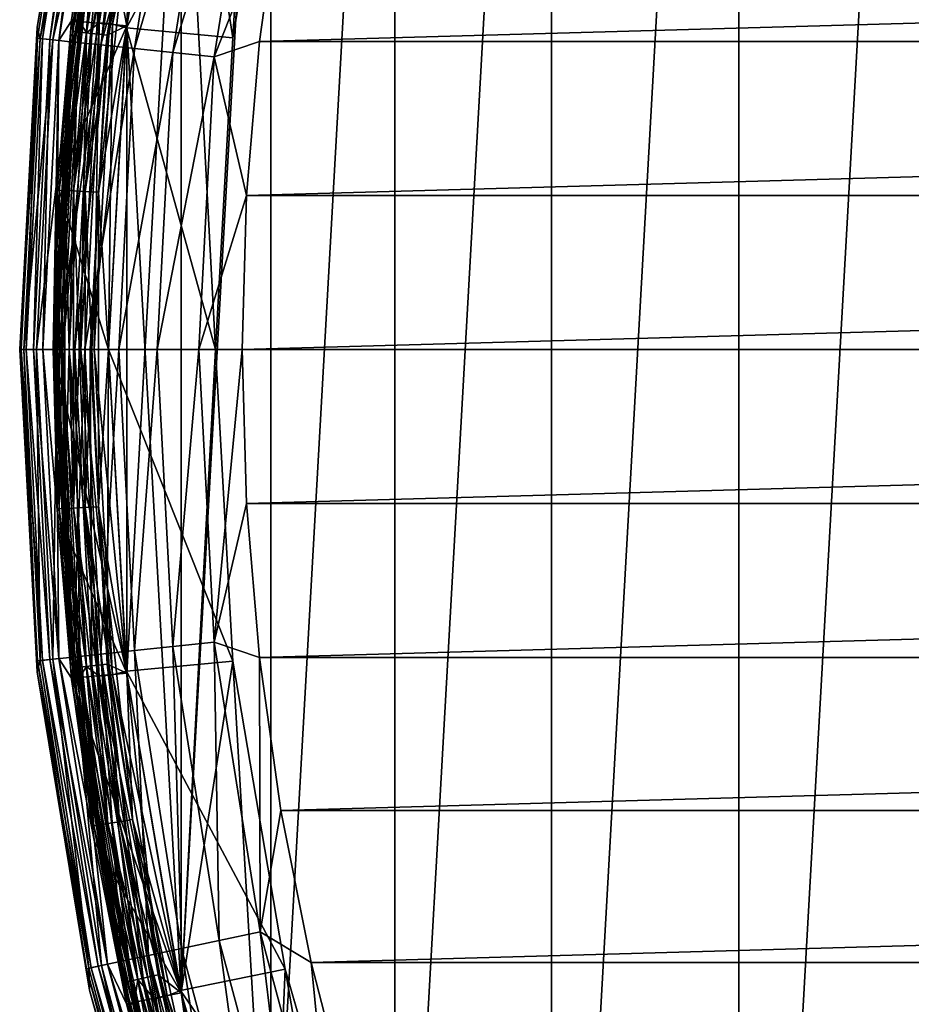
# Model space of a CAD drawing. Header units: metres. Extents: x -27 to 247, y -27 to 27.
# Tile 4 of 50: x -27 to -19, y -6 to 3. Entities that reach past the tile are written whole.
import ezdxf

# ---------------------------------------------------------------- set-up
doc = ezdxf.new("R2010")
doc.units = ezdxf.units.M
doc.layers.add('solid_10271303', color=7, linetype='CONTINUOUS')

msp = doc.modelspace()

# ---------------------------------------------------------------- linework, layer by layer
at = {"layer": 'solid_10271303'}
for points in [[(-20.331736, -16.205559, -50), (-20.331774, 16.205511, -50), (-18.389893, 18.37966, -50)], [(-18.389851, -18.3797, -50), (-20.331736, -16.205559, -50), (-18.389893, 18.37966, -50)], [(-22.017714, -13.828222, -50), (-22.017748, 13.828169, -50), (-20.331774, 16.205511, -50)], [(-20.331736, -16.205559, -50), (-22.017714, -13.828222, -50), (-20.331774, 16.205511, -50)], [(-23.427011, -11.277188, -50), (-23.42704, 11.277129, -50), (-22.017748, 13.828169, -50)], [(-22.017714, -13.828222, -50), (-23.427011, -11.277188, -50), (-22.017748, 13.828169, -50)], [(-24.542046, -8.584163, -50), (-24.542068, 8.584098, -50), (-23.42704, 11.277129, -50)], [(-23.427011, -11.277188, -50), (-24.542046, -8.584163, -50), (-23.42704, 11.277129, -50)], [(-24.882746, 2.803873), (-24.54212, 8.583953), (-25.348627, 5.783298)], [(-25.348593, -5.783451, -50), (-25.348608, 5.783384, -50), (-24.542068, 8.584098, -50)], [(-24.542046, -8.584163, -50), (-25.348593, -5.783451, -50), (-24.542068, 8.584098, -50)], [(-24.882746, 2.803873), (-24.412409, 5.571944), (-24.54212, 8.583953)], [(-25.83559, 5.896804, 0.85), (-26.333374, 2.967058, 0.85), (-25.835592, 5.896795, 145.550003)], [(-26.316578, 2.965166, 0.721096), (-26.333374, 2.967058, 0.85), (-25.83559, 5.896804, 0.85)], [(-26.333374, 2.967058, 0.85), (-26.333374, 2.967054, 145.550003), (-25.835592, 5.896795, 145.550003)], [(-25.858553, 5.691898, 145.738052), (-25.835592, 5.896795, 145.550003), (-26.333374, 2.967054, 145.550003)], [(-26.316578, 2.965166, 0.721096), (-25.83559, 5.896804, 0.85), (-25.819111, 5.893044, 0.721096)], [(-26.316578, 2.965166, 0.721096), (-25.819111, 5.893044, 0.721096), (-26.267002, 2.95958, 0.60034)], [(-25.819111, 5.893044, 0.721096), (-25.770473, 5.881942, 0.60034), (-26.267002, 2.95958, 0.60034)], [(-26.267002, 2.95958, 0.60034), (-25.770473, 5.881942, 0.60034), (-25.737602, 5.665275, 0.496632)], [(-26.642897, 2.897589, 149.240707), (-26.642897, 2.89759, 177.440704), (-26.173431, 5.761208, 177.440704)], [(-26.176765, 5.564044, 177.830887), (-26.173431, 5.761208, 177.440704), (-26.642897, 2.89759, 177.440704)], [(-26.173431, 5.761208, 149.240707), (-26.642897, 2.897589, 149.240707), (-26.173431, 5.761208, 177.440704)], [(-26.200079, 5.568999, 149.14827), (-26.642897, 2.897589, 149.240707), (-26.173431, 5.761208, 149.240707)], [(-26.127645, 4.426527, 148.940704), (-25.348152, 5.785409, 148.940704), (-25.836496, 2.911129, 148.940704)], [(-26.085058, 2.93908, 0.417053), (-25.591969, 5.8412, 0.417053), (-25.965113, 2.925566, 0.367037)], [(-25.737602, 5.665275, 0.496632), (-25.591969, 5.8412, 0.417053), (-26.085058, 2.93908, 0.417053)], [(-25.591969, 5.8412, 0.417053), (-25.474291, 5.814341, 0.367037), (-25.965113, 2.925566, 0.367037)], [(-25.965113, 2.925566, 0.367037), (-25.474291, 5.814341, 0.367037), (-25.352642, 5.765733, 0.35)], [(-25.965113, 2.925566, 0.367037), (-25.352642, 5.765733, 0.35), (-25.838568, 2.892355, 0.35)], [(-24.412422, 5.571934, 0.35), (-25.838568, 2.892355, 0.35), (-25.352642, 5.765733, 0.35)], [(-25.348627, 5.783298), (-25.836626, 2.910049), (-25.348631, -5.783283)], [(-25.784695, 4.227186, -0.016902), (-25.836626, 2.910049), (-25.348627, 5.783298)], [(-25.836617, -2.910139, -50), (-25.836622, 2.910073, -50), (-25.348608, 5.783384, -50)], [(-25.785194, 4.227268, -49.982964), (-25.348608, 5.783384, -50), (-25.836622, 2.910073, -50)], [(-25.348593, -5.783451, -50), (-25.836617, -2.910139, -50), (-25.348608, 5.783384, -50)], [(-25.348152, 5.785409, 148.940704), (-25.348162, 5.785382, 146.291626), (-25.83651, 2.911142, 146.291626)], [(-25.836496, 2.911129, 148.940704), (-25.348152, 5.785409, 148.940704), (-25.83651, 2.911142, 146.291626)], [(-25.83651, 2.911142, 146.291626), (-25.348162, 5.785382, 146.291626), (-25.553722, 5.6248, 146.200653)], [(-25.040234, 0), (-25.348627, 5.783298), (-25.348631, -5.783283)], [(-25.040234, 0), (-24.882746, 2.803873), (-25.348627, 5.783298)], [(-25.858553, 5.691898, 145.738052), (-26.333374, 2.967054, 145.550003), (-26.322372, 2.862731, 145.738052)], [(-25.858553, 5.691898, 145.738052), (-26.322372, 2.862731, 145.738052), (-25.794022, 5.677693, 145.915726)], [(-26.322372, 2.862731, 145.738052), (-26.256683, 2.855586, 145.915726), (-25.794022, 5.677693, 145.915726)], [(-25.794022, 5.677693, 145.915726), (-26.256683, 2.855586, 145.915726), (-25.690474, 5.654901, 146.072876)], [(-26.267002, 2.95958, 0.60034), (-25.737602, 5.665275, 0.496632), (-26.199251, 2.84934, 0.496632)], [(-26.256683, 2.855586, 145.915726), (-26.151278, 2.844123, 146.072876), (-25.690474, 5.654901, 146.072876)], [(-26.199251, 2.84934, 0.496632), (-25.737602, 5.665275, 0.496632), (-26.085058, 2.93908, 0.417053)], [(-25.690474, 5.654901, 146.072876), (-26.151278, 2.844123, 146.072876), (-25.553722, 5.6248, 146.200653)], [(-26.151278, 2.844123, 146.072876), (-26.012074, 2.828983, 146.200653), (-25.553722, 5.6248, 146.200653)], [(-25.83651, 2.911142, 146.291626), (-25.553722, 5.6248, 146.200653), (-26.012074, 2.828983, 146.200653)], [(-26.638672, 2.799837, 149.14827), (-26.642897, 2.897589, 149.240707), (-26.200079, 5.568999, 149.14827)], [(-26.176765, 5.564044, 177.830887), (-26.642897, 2.89759, 177.440704), (-26.614967, 2.797346, 177.830887)], [(-26.638672, 2.799837, 149.14827), (-26.200079, 5.568999, 149.14827), (-26.596315, 2.795385, 149.064529)], [(-26.176765, 5.564044, 177.830887), (-26.614967, 2.797346, 177.830887), (-26.065294, 5.540349, 178.206436)], [(-26.614967, 2.797346, 177.830887), (-26.501631, 2.785434, 178.206436), (-26.065294, 5.540349, 178.206436)], [(-26.200079, 5.568999, 149.14827), (-26.158421, 5.560144, 149.064529), (-26.596315, 2.795385, 149.064529)], [(-26.596315, 2.795385, 149.064529), (-26.158421, 5.560144, 149.064529), (-26.530275, 2.788444, 148.998062)], [(-26.158421, 5.560144, 149.064529), (-26.093468, 5.546338, 148.998062), (-26.530275, 2.788444, 148.998062)], [(-26.530275, 2.788444, 148.998062), (-26.093468, 5.546338, 148.998062), (-26.447027, 2.779695, 148.955399)], [(-26.065294, 5.540349, 178.206436), (-26.501631, 2.785434, 178.206436), (-25.884233, 5.501863, 178.552505)], [(-26.501631, 2.785434, 178.206436), (-26.317539, 2.766085, 178.552505), (-25.884233, 5.501863, 178.552505)], [(-26.093468, 5.546338, 148.998062), (-26.011591, 5.528934, 148.955399), (-26.447027, 2.779695, 148.955399)], [(-26.447027, 2.779695, 148.955399), (-26.011591, 5.528934, 148.955399), (-26.334665, 2.955322, 148.940704)], [(-26.011591, 5.528934, 148.955399), (-26.127645, 4.426527, 148.940704), (-26.334665, 2.955322, 148.940704)], [(-25.884233, 5.501863, 178.552505), (-26.317539, 2.766085, 178.552505), (-25.640554, 5.450068, 178.855759)], [(-24.412422, 5.571934, 0.35), (-24.882767, 2.803718, 0.35), (-25.838568, 2.892355, 0.35)], [(-24.882746, 2.803873), (-24.882767, 2.803718, 0.35), (-24.412422, 5.571934, 0.35)], [(-24.882746, 2.803873), (-24.412422, 5.571934, 0.35), (-24.412409, 5.571944)], [(-26.317539, 2.766085, 178.552505), (-26.06978, 2.740044, 178.855759), (-25.640554, 5.450068, 178.855759)], [(-25.640554, 5.450068, 178.855759), (-26.06978, 2.740044, 178.855759), (-25.343641, 5.386957, 179.104523)], [(-26.06978, 2.740044, 178.855759), (-25.767897, 2.708315, 179.104523), (-25.343641, 5.386957, 179.104523)], [(-25.343641, 5.386957, 179.104523), (-25.767897, 2.708315, 179.104523), (-25.004927, 5.314961, 179.289215)], [(-25.767897, 2.708315, 179.104523), (-25.423513, 2.672119, 179.289215), (-25.004927, 5.314961, 179.289215)], [(-25.004927, 5.314961, 179.289215), (-25.423513, 2.672119, 179.289215), (-24.637455, 5.236853, 179.40274)], [(-25.423513, 2.672119, 179.289215), (-25.049889, 2.632849, 179.40274), (-24.637455, 5.236853, 179.40274)], [(-24.637455, 5.236853, 179.40274), (-25.049889, 2.632849, 179.40274), (-24.450777, 4.147059, 179.440704)], [(-26.334665, 2.955322, 148.940704), (-26.127645, 4.426527, 148.940704), (-25.836496, 2.911129, 148.940704)], [(-26.444258, 1.433766, -49.628902), (-26.333374, 2.967059, -49.5), (-26.134224, 4.284489, -49.628902)], [(-26.444258, 1.433766, -49.628902), (-26.134224, 4.284489, -49.628902), (-26.394442, 1.431065, -49.74966)], [(-26.444124, 1.433759, -0.37059), (-26.13409, 4.284467, -0.37059), (-26.333374, 2.96706, -0.5)], [(-26.084734, 4.276375, -0.249887), (-26.13409, 4.284467, -0.37059), (-26.444124, 1.433759, -0.37059)], [(-26.39418, 1.431051, -0.249887), (-26.084734, 4.276375, -0.249887), (-26.444124, 1.433759, -0.37059)], [(-26.134224, 4.284489, -49.628902), (-26.084991, 4.276417, -49.74966), (-26.394442, 1.431065, -49.74966)], [(-26.394442, 1.431065, -49.74966), (-26.084991, 4.276417, -49.74966), (-26.315088, 1.426763, -49.853367)], [(-26.006203, 4.263501, -0.146262), (-26.084734, 4.276375, -0.249887), (-26.39418, 1.431051, -0.249887)], [(-26.314718, 1.426743, -0.146262), (-26.006203, 4.263501, -0.146262), (-26.39418, 1.431051, -0.249887)], [(-26.084991, 4.276417, -49.74966), (-26.006569, 4.26356, -49.853367), (-26.315088, 1.426763, -49.853367)], [(-26.315088, 1.426763, -49.853367), (-26.006569, 4.26356, -49.853367), (-26.211615, 1.421152, -49.932949)], [(-25.90386, 4.246722, -0.066791), (-26.006203, 4.263501, -0.146262), (-26.314718, 1.426743, -0.146262)], [(-26.006569, 4.26356, -49.853367), (-25.904308, 4.246796, -49.932949), (-26.211615, 1.421152, -49.932949)], [(-26.211163, 1.421128, -0.066791), (-25.90386, 4.246722, -0.066791), (-26.314718, 1.426743, -0.146262)], [(-26.211615, 1.421152, -49.932949), (-25.904308, 4.246796, -49.932949), (-26.091089, 1.414618, -49.982964)], [(-25.784695, 4.227186, -0.016902), (-25.90386, 4.246722, -0.066791), (-26.211163, 1.421128, -0.066791)], [(-26.090584, 1.41459, -0.016902), (-25.784695, 4.227186, -0.016902), (-26.211163, 1.421128, -0.066791)], [(-25.904308, 4.246796, -49.932949), (-25.785194, 4.227268, -49.982964), (-26.091089, 1.414618, -49.982964)], [(-26.091089, 1.414618, -49.982964), (-25.785194, 4.227268, -49.982964), (-25.836622, 2.910073, -50)], [(-26.090584, 1.41459, -0.016902), (-25.836626, 2.910049), (-25.784695, 4.227186, -0.016902)], [(-25.049889, 2.632849, 179.40274), (-24.644827, 2.769622, 179.440704), (-24.450777, 4.147059, 179.440704)], [(24.450777, 4.147059, 179.440704), (-24.450777, 4.147059, 179.440704), (-24.644827, 2.769622, 179.440704)], [(24.644827, 2.769622, 179.440704), (24.450777, 4.147059, 179.440704), (-24.644827, 2.769622, 179.440704)], [(-26.333374, 2.96706, -0.5), (-26.333374, 2.967059, -49.5), (-26.5, 0, -49.5)], [(-26.5, 0, -0.5), (-26.333374, 2.96706, -0.5), (-26.5, 0, -49.5)], [(-26.444124, 1.433759, -0.37059), (-26.333374, 2.96706, -0.5), (-26.5, 0, -0.5)], [(-26.444258, 1.433766, -49.628902), (-26.5, 0, -49.5), (-26.333374, 2.967059, -49.5)], [(-26.333374, 2.967058, 0.85), (-26.5, 0, 0.85), (-26.333374, 2.967054, 145.550003)], [(-26.483099, 0, 0.721096), (-26.5, 0, 0.85), (-26.333374, 2.967058, 0.85)], [(-26.333374, 2.967054, 145.550003), (-26.5, 0, 0.85), (-26.5, 0, 145.550003)], [(-26.322372, 2.862731, 145.738052), (-26.333374, 2.967054, 145.550003), (-26.5, 0, 145.550003)], [(-26.483099, 0, 0.721096), (-26.333374, 2.967058, 0.85), (-26.316578, 2.965166, 0.721096)], [(-26.483099, 0, 0.721096), (-26.316578, 2.965166, 0.721096), (-26.433208, 0, 0.60034)], [(-26.458794, 1.478071, 148.940704), (-26.334665, 2.955322, 148.940704), (-25.836496, 2.911129, 148.940704)], [(-26.447027, 2.779695, 148.955399), (-26.334665, 2.955322, 148.940704), (-26.458794, 1.478071, 148.940704)], [(-26.316578, 2.965166, 0.721096), (-26.267002, 2.95958, 0.60034), (-26.433208, 0, 0.60034)], [(-26.433208, 0, 0.60034), (-26.267002, 2.95958, 0.60034), (-26.353739, 0, 0.496632)], [(-26.267002, 2.95958, 0.60034), (-26.199251, 2.84934, 0.496632), (-26.353739, 0, 0.496632)], [(-26.250113, 0, 0.417053), (-26.085058, 2.93908, 0.417053), (-26.12941, 0, 0.367037)], [(-26.199251, 2.84934, 0.496632), (-26.085058, 2.93908, 0.417053), (-26.250113, 0, 0.417053)], [(-26.085058, 2.93908, 0.417053), (-25.965113, 2.925566, 0.367037), (-26.12941, 0, 0.367037)], [(-26.12941, 0, 0.367037), (-25.965113, 2.925566, 0.367037), (-26, 0, 0.35)], [(-25.965113, 2.925566, 0.367037), (-25.838568, 2.892355, 0.35), (-26, 0, 0.35)], [(-26.642897, 2.89759, 177.440704), (-26.799999, 0, 149.240707), (-26.799999, 0, 177.440704)], [(-26.642897, 2.897589, 149.240707), (-26.799999, 0, 149.240707), (-26.642897, 2.89759, 177.440704)], [(-26.614967, 2.797346, 177.830887), (-26.642897, 2.89759, 177.440704), (-26.799999, 0, 177.440704)], [(-26.785404, 0, 149.14827), (-26.799999, 0, 149.240707), (-26.642897, 2.897589, 149.240707)], [(-26.638672, 2.799837, 149.14827), (-26.785404, 0, 149.14827), (-26.642897, 2.897589, 149.240707)], [(-26.322372, 2.862731, 145.738052), (-26.5, 0, 145.550003), (-26.477585, 0, 145.738052)], [(-26.322372, 2.862731, 145.738052), (-26.477585, 0, 145.738052), (-26.256683, 2.855586, 145.915726)], [(-26.477585, 0, 145.738052), (-26.411509, 0, 145.915726), (-26.256683, 2.855586, 145.915726)], [(-26.458794, 1.478071, 148.940704), (-25.836496, 2.911129, 148.940704), (-26, 0, 148.940704)], [(-26.256683, 2.855586, 145.915726), (-26.411509, 0, 145.915726), (-26.151278, 2.844123, 146.072876)], [(-26.411509, 0, 145.915726), (-26.305481, 0, 146.072876), (-26.151278, 2.844123, 146.072876)], [(-26.353739, 0, 0.496632), (-26.199251, 2.84934, 0.496632), (-26.250113, 0, 0.417053)], [(-26.151278, 2.844123, 146.072876), (-26.305481, 0, 146.072876), (-26.012074, 2.828983, 146.200653)], [(-25.83651, 2.911142, 146.291626), (-26.165457, 0, 146.200653), (-26, 0, 146.291626)], [(-25.83651, 2.911142, 146.291626), (-26.012074, 2.828983, 146.200653), (-26.165457, 0, 146.200653)], [(-26.091089, 1.414618, -49.982964), (-25.836622, 2.910073, -50), (-26, -0.000033, -50)], [(-26.090584, 1.41459, -0.016902), (-26, 0.000007), (-25.836626, 2.910049)], [(-25.836496, 2.911129, 148.940704), (-25.83651, 2.911142, 146.291626), (-26, 0, 146.291626)], [(-25.836496, 2.911129, 148.940704), (-26, 0, 146.291626), (-26, 0, 148.940704)], [(-25.836617, -2.910139, -50), (-26, -0.000033, -50), (-25.836622, 2.910073, -50)], [(-25.836626, 2.910049), (-26, 0.000007), (-25.836628, -2.910034)], [(-25.040234, 0, 0.35), (-26, 0, 0.35), (-25.838568, 2.892355, 0.35)], [(-24.882767, 2.803718, 0.35), (-25.040234, 0, 0.35), (-25.838568, 2.892355, 0.35)], [(-25.836626, 2.910049), (-25.836628, -2.910034), (-25.348631, -5.783283)], [(-26.614967, 2.797346, 177.830887), (-26.799999, 0, 177.440704), (-26.76157, 0, 177.830887)], [(-26.638672, 2.799837, 149.14827), (-26.742815, 0, 149.064529), (-26.785404, 0, 149.14827)], [(-26.614967, 2.797346, 177.830887), (-26.76157, 0, 177.830887), (-26.501631, 2.785434, 178.206436)], [(-26.501631, 2.785434, 178.206436), (-26.76157, 0, 177.830887), (-26.647608, 0, 178.206436)], [(-26.638672, 2.799837, 149.14827), (-26.596315, 2.795385, 149.064529), (-26.742815, 0, 149.064529)], [(-26.596315, 2.795385, 149.064529), (-26.676413, 0, 148.998062), (-26.742815, 0, 149.064529)], [(-26.596315, 2.795385, 149.064529), (-26.530275, 2.788444, 148.998062), (-26.676413, 0, 148.998062)], [(-26.530275, 2.788444, 148.998062), (-26.592705, 0, 148.955399), (-26.676413, 0, 148.998062)], [(-26.501631, 2.785434, 178.206436), (-26.647608, 0, 178.206436), (-26.317539, 2.766085, 178.552505)], [(-26.317539, 2.766085, 178.552505), (-26.647608, 0, 178.206436), (-26.462503, 0, 178.552505)], [(-26.530275, 2.788444, 148.998062), (-26.447027, 2.779695, 148.955399), (-26.592705, 0, 148.955399)], [(-26.447027, 2.779695, 148.955399), (-26.5, 0, 148.940704), (-26.592705, 0, 148.955399)], [(-26.447027, 2.779695, 148.955399), (-26.458794, 1.478071, 148.940704), (-26.5, 0, 148.940704)], [(-26.317539, 2.766085, 178.552505), (-26.462503, 0, 178.552505), (-26.06978, 2.740044, 178.855759)], [(-26.305481, 0, 146.072876), (-26.165457, 0, 146.200653), (-26.012074, 2.828983, 146.200653)], [(-25.049889, 2.632849, 179.40274), (-24.761293, 1.385711, 179.440704), (-24.644827, 2.769622, 179.440704)], [(-25.040234, 0), (-24.882767, 2.803718, 0.35), (-24.882746, 2.803873)], [(-25.040234, 0), (-25.040234, 0, 0.35), (-24.882767, 2.803718, 0.35)], [(24.644827, 2.769622, 179.440704), (-24.644827, 2.769622, 179.440704), (-24.761293, 1.385711, 179.440704)], [(24.761293, 1.385711, 179.440704), (24.644827, 2.769622, 179.440704), (-24.761293, 1.385711, 179.440704)], [(-26.06978, 2.740044, 178.855759), (-26.462503, 0, 178.552505), (-26.213381, 0, 178.855759)], [(-26.06978, 2.740044, 178.855759), (-26.213381, 0, 178.855759), (-25.767897, 2.708315, 179.104523)], [(-25.767897, 2.708315, 179.104523), (-26.213381, 0, 178.855759), (-25.909834, 0, 179.104523)], [(-25.767897, 2.708315, 179.104523), (-25.909834, 0, 179.104523), (-25.423513, 2.672119, 179.289215)], [(-25.423513, 2.672119, 179.289215), (-25.909834, 0, 179.104523), (-25.563553, 0, 179.289215)], [(-25.423513, 2.672119, 179.289215), (-25.563553, 0, 179.289215), (-25.049889, 2.632849, 179.40274)], [(-25.049889, 2.632849, 179.40274), (-25.563553, 0, 179.289215), (-25.18787, 0, 179.40274)], [(-25.049889, 2.632849, 179.40274), (-25.18787, 0, 179.40274), (-24.761293, 1.385711, 179.440704)], [(-26.458794, 1.478071, 148.940704), (-26, 0, 148.940704), (-26.5, 0, 148.940704)], [(-26.444258, -1.433766, -49.628902), (-26.5, 0, -49.5), (-26.444258, 1.433766, -49.628902)], [(-26.444124, -1.433759, -0.37059), (-26.444124, 1.433759, -0.37059), (-26.5, 0, -0.5)], [(-26.444258, 1.433766, -49.628902), (-26.394442, 1.431065, -49.74966), (-26.394442, -1.431065, -49.74966)], [(-26.444258, -1.433766, -49.628902), (-26.444258, 1.433766, -49.628902), (-26.394442, -1.431065, -49.74966)], [(-26.39418, 1.431051, -0.249887), (-26.444124, 1.433759, -0.37059), (-26.444124, -1.433759, -0.37059)], [(-26.39418, -1.431051, -0.249887), (-26.39418, 1.431051, -0.249887), (-26.444124, -1.433759, -0.37059)], [(-26.394442, 1.431065, -49.74966), (-26.315088, 1.426763, -49.853367), (-26.315088, -1.426763, -49.853367)], [(-26.394442, -1.431065, -49.74966), (-26.394442, 1.431065, -49.74966), (-26.315088, -1.426763, -49.853367)], [(-26.314718, 1.426743, -0.146262), (-26.39418, 1.431051, -0.249887), (-26.39418, -1.431051, -0.249887)], [(-26.314718, -1.426743, -0.146262), (-26.314718, 1.426743, -0.146262), (-26.39418, -1.431051, -0.249887)], [(-26.315088, 1.426763, -49.853367), (-26.211615, 1.421152, -49.932949), (-26.211615, -1.421152, -49.932949)], [(-26.315088, -1.426763, -49.853367), (-26.315088, 1.426763, -49.853367), (-26.211615, -1.421152, -49.932949)], [(-26.211163, 1.421128, -0.066791), (-26.314718, 1.426743, -0.146262), (-26.314718, -1.426743, -0.146262)], [(-26.211163, -1.421128, -0.066791), (-26.211163, 1.421128, -0.066791), (-26.314718, -1.426743, -0.146262)], [(-26.211615, 1.421152, -49.932949), (-26.091089, 1.414618, -49.982964), (-26.091089, -1.414618, -49.982964)], [(-26.211615, -1.421152, -49.932949), (-26.211615, 1.421152, -49.932949), (-26.091089, -1.414618, -49.982964)], [(-26.090584, 1.41459, -0.016902), (-26.211163, 1.421128, -0.066791), (-26.211163, -1.421128, -0.066791)], [(-26.090584, -1.41459, -0.016902), (-26.090584, 1.41459, -0.016902), (-26.211163, -1.421128, -0.066791)], [(-26.091089, -1.414618, -49.982964), (-26.091089, 1.414618, -49.982964), (-26, -0.000033, -50)], [(-26.090584, -1.41459, -0.016902), (-26, 0.000007), (-26.090584, 1.41459, -0.016902)], [(-25.18787, 0, 179.40274), (-24.799999, 0, 179.440704), (-24.761293, 1.385711, 179.440704)], [(24.761293, 1.385711, 179.440704), (-24.761293, 1.385711, 179.440704), (-24.799999, 0, 179.440704)], [(24.799999, 0, 179.440704), (24.761293, 1.385711, 179.440704), (-24.799999, 0, 179.440704)], [(-26.638672, -2.799837, 149.14827), (-26.799999, 0, 149.240707), (-26.785404, 0, 149.14827)], [(-26.785404, 0, 149.14827), (-26.742815, 0, 149.064529), (-26.596315, -2.795385, 149.064529)], [(-26.638672, -2.799837, 149.14827), (-26.785404, 0, 149.14827), (-26.596315, -2.795385, 149.064529)], [(-26.742815, 0, 149.064529), (-26.676413, 0, 148.998062), (-26.530275, -2.788444, 148.998062)], [(-26.596315, -2.795385, 149.064529), (-26.742815, 0, 149.064529), (-26.530275, -2.788444, 148.998062)], [(-26.676413, 0, 148.998062), (-26.592705, 0, 148.955399), (-26.447027, -2.779695, 148.955399)], [(-26.530275, -2.788444, 148.998062), (-26.676413, 0, 148.998062), (-26.447027, -2.779695, 148.955399)], [(-26.592705, 0, 148.955399), (-26.5, 0, 148.940704), (-26.458792, -1.478093, 148.940704)], [(-26.447027, -2.779695, 148.955399), (-26.592705, 0, 148.955399), (-26.458792, -1.478093, 148.940704)], [(-26.5, 0, 145.550003), (-26.5, 0, 0.85), (-26.333374, -2.967058, 0.85)], [(-26.316578, -2.965166, 0.721096), (-26.333374, -2.967058, 0.85), (-26.5, 0, 0.85)], [(-26.333374, -2.967054, 145.550003), (-26.5, 0, 145.550003), (-26.333374, -2.967058, 0.85)], [(-26.316578, -2.965166, 0.721096), (-26.5, 0, 0.85), (-26.483099, 0, 0.721096)], [(-26.477585, 0, 145.738052), (-26.5, 0, 145.550003), (-26.333374, -2.967054, 145.550003)], [(-26.5, 0, -0.5), (-26.5, 0, -49.5), (-26.333374, -2.967059, -49.5)], [(-26.333374, -2.96706, -0.5), (-26.5, 0, -0.5), (-26.333374, -2.967059, -49.5)], [(-26.444124, -1.433759, -0.37059), (-26.5, 0, -0.5), (-26.333374, -2.96706, -0.5)], [(-26.267002, -2.95958, 0.60034), (-26.483099, 0, 0.721096), (-26.433208, 0, 0.60034)], [(-26.316578, -2.965166, 0.721096), (-26.483099, 0, 0.721096), (-26.267002, -2.95958, 0.60034)], [(-26.199251, -2.84934, 0.496632), (-26.433208, 0, 0.60034), (-26.353739, 0, 0.496632)], [(-26.267002, -2.95958, 0.60034), (-26.433208, 0, 0.60034), (-26.199251, -2.84934, 0.496632)], [(-26.085058, -2.93908, 0.417053), (-26.353739, 0, 0.496632), (-26.250113, 0, 0.417053)], [(-26.199251, -2.84934, 0.496632), (-26.353739, 0, 0.496632), (-26.085058, -2.93908, 0.417053)], [(-25.965113, -2.925566, 0.367037), (-26.250113, 0, 0.417053), (-26.12941, 0, 0.367037)], [(-26.085058, -2.93908, 0.417053), (-26.250113, 0, 0.417053), (-25.965113, -2.925566, 0.367037)], [(-26.12941, 0, 0.367037), (-26, 0, 0.35), (-25.83856, -2.892427, 0.35)], [(-25.965113, -2.925566, 0.367037), (-26.12941, 0, 0.367037), (-25.83856, -2.892427, 0.35)], [(-26.090584, -1.41459, -0.016902), (-25.836628, -2.910034), (-26, 0.000007)], [(-24.882767, -2.803718, 0.35), (-25.83856, -2.892427, 0.35), (-26, 0, 0.35)], [(-25.040234, 0, 0.35), (-24.882767, -2.803718, 0.35), (-26, 0, 0.35)], [(-26.799999, 0, 177.440704), (-26.799999, 0, 149.240707), (-26.642897, -2.897589, 149.240707)], [(-26.638672, -2.799837, 149.14827), (-26.642897, -2.897589, 149.240707), (-26.799999, 0, 149.240707)], [(-26.642897, -2.89759, 177.440704), (-26.799999, 0, 177.440704), (-26.642897, -2.897589, 149.240707)], [(-26.76157, 0, 177.830887), (-26.799999, 0, 177.440704), (-26.642897, -2.89759, 177.440704)], [(-26.614967, -2.797346, 177.830887), (-26.76157, 0, 177.830887), (-26.642897, -2.89759, 177.440704)], [(-26.614967, -2.797346, 177.830887), (-26.647608, 0, 178.206436), (-26.76157, 0, 177.830887)], [(-26.501631, -2.785434, 178.206436), (-26.462503, 0, 178.552505), (-26.647608, 0, 178.206436)], [(-26.614967, -2.797346, 177.830887), (-26.501631, -2.785434, 178.206436), (-26.647608, 0, 178.206436)], [(-26.501631, -2.785434, 178.206436), (-26.317539, -2.766085, 178.552505), (-26.462503, 0, 178.552505)], [(-25.836494, -2.911147, 148.940704), (-26.5, 0, 148.940704), (-26, 0, 148.940704)], [(-25.836494, -2.911147, 148.940704), (-26.458792, -1.478093, 148.940704), (-26.5, 0, 148.940704)], [(-26.444258, -1.433766, -49.628902), (-26.333374, -2.967059, -49.5), (-26.5, 0, -49.5)], [(-26.322372, -2.862731, 145.738052), (-26.477585, 0, 145.738052), (-26.333374, -2.967054, 145.550003)], [(-26.322372, -2.862731, 145.738052), (-26.411509, 0, 145.915726), (-26.477585, 0, 145.738052)], [(-26.317539, -2.766085, 178.552505), (-26.213381, 0, 178.855759), (-26.462503, 0, 178.552505)], [(-26.256683, -2.855586, 145.915726), (-26.305481, 0, 146.072876), (-26.411509, 0, 145.915726)], [(-26.322372, -2.862731, 145.738052), (-26.256683, -2.855586, 145.915726), (-26.411509, 0, 145.915726)], [(-26.317539, -2.766085, 178.552505), (-26.06978, -2.740044, 178.855759), (-26.213381, 0, 178.855759)], [(-26.151278, -2.844123, 146.072876), (-26.165457, 0, 146.200653), (-26.305481, 0, 146.072876)], [(-26.256683, -2.855586, 145.915726), (-26.151278, -2.844123, 146.072876), (-26.305481, 0, 146.072876)], [(-26.06978, -2.740044, 178.855759), (-25.909834, 0, 179.104523), (-26.213381, 0, 178.855759)], [(-26.012074, -2.828983, 146.200653), (-26, 0, 146.291626), (-26.165457, 0, 146.200653)], [(-26.151278, -2.844123, 146.072876), (-26.012074, -2.828983, 146.200653), (-26.165457, 0, 146.200653)], [(-26.091089, -1.414618, -49.982964), (-26, -0.000033, -50), (-25.836617, -2.910139, -50)], [(-26.06978, -2.740044, 178.855759), (-25.767897, -2.708315, 179.104523), (-25.909834, 0, 179.104523)], [(-25.83651, -2.911142, 146.291626), (-26, 0, 146.291626), (-26.012074, -2.828983, 146.200653)], [(-26, 0, 148.940704), (-26, 0, 146.291626), (-25.83651, -2.911142, 146.291626)], [(-25.836494, -2.911147, 148.940704), (-26, 0, 148.940704), (-25.83651, -2.911142, 146.291626)], [(-25.767897, -2.708315, 179.104523), (-25.563553, 0, 179.289215), (-25.909834, 0, 179.104523)], [(-25.767897, -2.708315, 179.104523), (-25.423513, -2.672119, 179.289215), (-25.563553, 0, 179.289215)], [(-25.423513, -2.672119, 179.289215), (-25.18787, 0, 179.40274), (-25.563553, 0, 179.289215)], [(-25.423513, -2.672119, 179.289215), (-25.049889, -2.632849, 179.40274), (-25.18787, 0, 179.40274)], [(-24.882746, -2.803873), (-25.040234, 0), (-25.348631, -5.783283)], [(-25.18787, 0, 179.40274), (-25.049889, -2.632849, 179.40274), (-24.799999, 0, 179.440704)], [(-25.049889, -2.632849, 179.40274), (-24.761293, -1.385711, 179.440704), (-24.799999, 0, 179.440704)], [(-24.882746, -2.803873), (-24.882767, -2.803718, 0.35), (-25.040234, 0, 0.35)], [(-24.882746, -2.803873), (-25.040234, 0, 0.35), (-25.040234, 0)], [(-24.761293, -1.385711, 179.440704), (24.799999, 0, 179.440704), (-24.799999, 0, 179.440704)], [(-24.761293, -1.385711, 179.440704), (24.761293, -1.385711, 179.440704), (24.799999, 0, 179.440704)], [(-26.211615, -1.421152, -49.932949), (-26.091089, -1.414618, -49.982964), (-25.785194, -4.227268, -49.982964)], [(-26.090584, -1.41459, -0.016902), (-26.211163, -1.421128, -0.066791), (-25.90386, -4.246722, -0.066791)], [(-25.785194, -4.227268, -49.982964), (-26.091089, -1.414618, -49.982964), (-25.836617, -2.910139, -50)], [(-25.784695, -4.227186, -0.016902), (-25.836628, -2.910034), (-26.090584, -1.41459, -0.016902)], [(-25.784695, -4.227186, -0.016902), (-26.090584, -1.41459, -0.016902), (-25.90386, -4.246722, -0.066791)], [(-25.049889, -2.632849, 179.40274), (-24.644827, -2.769622, 179.440704), (-24.761293, -1.385711, 179.440704)], [(-24.761293, -1.385711, 179.440704), (-24.644827, -2.769622, 179.440704), (24.761293, -1.385711, 179.440704)], [(-24.644827, -2.769622, 179.440704), (24.644827, -2.769622, 179.440704), (24.761293, -1.385711, 179.440704)], [(-25.836494, -2.911147, 148.940704), (-26.334661, -2.955354, 148.940704), (-26.458792, -1.478093, 148.940704)], [(-26.447027, -2.779695, 148.955399), (-26.458792, -1.478093, 148.940704), (-26.334661, -2.955354, 148.940704)], [(-26.444258, -1.433766, -49.628902), (-26.394442, -1.431065, -49.74966), (-26.084991, -4.276417, -49.74966)], [(-26.134224, -4.284489, -49.628902), (-26.333374, -2.967059, -49.5), (-26.444258, -1.433766, -49.628902)], [(-26.134224, -4.284489, -49.628902), (-26.444258, -1.433766, -49.628902), (-26.084991, -4.276417, -49.74966)], [(-26.39418, -1.431051, -0.249887), (-26.444124, -1.433759, -0.37059), (-26.13409, -4.284467, -0.37059)], [(-26.13409, -4.284467, -0.37059), (-26.444124, -1.433759, -0.37059), (-26.333374, -2.96706, -0.5)], [(-26.394442, -1.431065, -49.74966), (-26.315088, -1.426763, -49.853367), (-26.006569, -4.26356, -49.853367)], [(-26.084991, -4.276417, -49.74966), (-26.394442, -1.431065, -49.74966), (-26.006569, -4.26356, -49.853367)], [(-26.314718, -1.426743, -0.146262), (-26.39418, -1.431051, -0.249887), (-26.084734, -4.276375, -0.249887)], [(-26.084734, -4.276375, -0.249887), (-26.39418, -1.431051, -0.249887), (-26.13409, -4.284467, -0.37059)], [(-26.315088, -1.426763, -49.853367), (-26.211615, -1.421152, -49.932949), (-25.904308, -4.246796, -49.932949)], [(-26.006569, -4.26356, -49.853367), (-26.315088, -1.426763, -49.853367), (-25.904308, -4.246796, -49.932949)], [(-26.211163, -1.421128, -0.066791), (-26.314718, -1.426743, -0.146262), (-26.006203, -4.263501, -0.146262)], [(-26.006203, -4.263501, -0.146262), (-26.314718, -1.426743, -0.146262), (-26.084734, -4.276375, -0.249887)], [(-25.904308, -4.246796, -49.932949), (-26.211615, -1.421152, -49.932949), (-25.785194, -4.227268, -49.982964)], [(-25.90386, -4.246722, -0.066791), (-26.211163, -1.421128, -0.066791), (-26.006203, -4.263501, -0.146262)], [(-25.423513, -2.672119, 179.289215), (-25.004927, -5.314961, 179.289215), (-25.049889, -2.632849, 179.40274)], [(-25.049889, -2.632849, 179.40274), (-24.637455, -5.236853, 179.40274), (-24.644827, -2.769622, 179.440704)], [(-25.004927, -5.314961, 179.289215), (-24.637455, -5.236853, 179.40274), (-25.049889, -2.632849, 179.40274)], [(-26.317539, -2.766085, 178.552505), (-25.884233, -5.501863, 178.552505), (-26.06978, -2.740044, 178.855759)], [(-26.06978, -2.740044, 178.855759), (-25.640554, -5.450068, 178.855759), (-25.767897, -2.708315, 179.104523)], [(-25.884233, -5.501863, 178.552505), (-25.640554, -5.450068, 178.855759), (-26.06978, -2.740044, 178.855759)], [(-25.767897, -2.708315, 179.104523), (-25.343641, -5.386957, 179.104523), (-25.423513, -2.672119, 179.289215)], [(-25.640554, -5.450068, 178.855759), (-25.343641, -5.386957, 179.104523), (-25.767897, -2.708315, 179.104523)], [(-25.343641, -5.386957, 179.104523), (-25.004927, -5.314961, 179.289215), (-25.423513, -2.672119, 179.289215)], [(-26.614967, -2.797346, 177.830887), (-26.642897, -2.89759, 177.440704), (-26.176765, -5.564044, 177.830887)], [(-26.200079, -5.568999, 149.14827), (-26.642897, -2.897589, 149.240707), (-26.638672, -2.799837, 149.14827)], [(-26.638672, -2.799837, 149.14827), (-26.596315, -2.795385, 149.064529), (-26.158421, -5.560144, 149.064529)], [(-26.200079, -5.568999, 149.14827), (-26.638672, -2.799837, 149.14827), (-26.158421, -5.560144, 149.064529)], [(-26.614967, -2.797346, 177.830887), (-26.176765, -5.564044, 177.830887), (-26.501631, -2.785434, 178.206436)], [(-26.596315, -2.795385, 149.064529), (-26.530275, -2.788444, 148.998062), (-26.093468, -5.546338, 148.998062)], [(-26.158421, -5.560144, 149.064529), (-26.596315, -2.795385, 149.064529), (-26.093468, -5.546338, 148.998062)], [(-26.530275, -2.788444, 148.998062), (-26.447027, -2.779695, 148.955399), (-26.011591, -5.528934, 148.955399)], [(-26.093468, -5.546338, 148.998062), (-26.530275, -2.788444, 148.998062), (-26.011591, -5.528934, 148.955399)], [(-26.501631, -2.785434, 178.206436), (-26.065294, -5.540349, 178.206436), (-26.317539, -2.766085, 178.552505)], [(-26.176765, -5.564044, 177.830887), (-26.065294, -5.540349, 178.206436), (-26.501631, -2.785434, 178.206436)], [(-26.447027, -2.779695, 148.955399), (-26.334661, -2.955354, 148.940704), (-26.12764, -4.42656, 148.940704)], [(-26.011591, -5.528934, 148.955399), (-26.447027, -2.779695, 148.955399), (-26.12764, -4.42656, 148.940704)], [(-26.065294, -5.540349, 178.206436), (-25.884233, -5.501863, 178.552505), (-26.317539, -2.766085, 178.552505)], [(-26.151278, -2.844123, 146.072876), (-25.690474, -5.654901, 146.072876), (-26.012074, -2.828983, 146.200653)], [(-25.83651, -2.911142, 146.291626), (-26.012074, -2.828983, 146.200653), (-25.553722, -5.6248, 146.200653)], [(-25.690474, -5.654901, 146.072876), (-25.553722, -5.6248, 146.200653), (-26.012074, -2.828983, 146.200653)], [(-24.882767, -2.803718, 0.35), (-24.412422, -5.571934, 0.35), (-25.83856, -2.892427, 0.35)], [(-24.882746, -2.803873), (-25.348631, -5.783283), (-24.542124, -8.583939)], [(-24.412409, -5.571944), (-24.412422, -5.571934, 0.35), (-24.882767, -2.803718, 0.35)], [(-24.412409, -5.571944), (-24.882767, -2.803718, 0.35), (-24.882746, -2.803873)], [(-24.412409, -5.571944), (-24.882746, -2.803873), (-24.542124, -8.583939)], [(-24.644827, -2.769622, 179.440704), (-24.450777, -4.147059, 179.440704), (24.644827, -2.769622, 179.440704)], [(-24.637455, -5.236853, 179.40274), (-24.450777, -4.147059, 179.440704), (-24.644827, -2.769622, 179.440704)], [(-24.450777, -4.147059, 179.440704), (24.450777, -4.147059, 179.440704), (24.644827, -2.769622, 179.440704)], [(-26.642897, -2.89759, 177.440704), (-26.642897, -2.897589, 149.240707), (-26.173431, -5.761208, 149.240707)], [(-26.200079, -5.568999, 149.14827), (-26.173431, -5.761208, 149.240707), (-26.642897, -2.897589, 149.240707)], [(-26.173431, -5.761208, 177.440704), (-26.642897, -2.89759, 177.440704), (-26.173431, -5.761208, 149.240707)], [(-26.176765, -5.564044, 177.830887), (-26.642897, -2.89759, 177.440704), (-26.173431, -5.761208, 177.440704)], [(-25.836494, -2.911147, 148.940704), (-25.348145, -5.785441, 148.940704), (-26.334661, -2.955354, 148.940704)], [(-26.322372, -2.862731, 145.738052), (-26.333374, -2.967054, 145.550003), (-25.858553, -5.691898, 145.738052)], [(-26.322372, -2.862731, 145.738052), (-25.858553, -5.691898, 145.738052), (-26.256683, -2.855586, 145.915726)], [(-26.267002, -2.95958, 0.60034), (-26.199251, -2.84934, 0.496632), (-25.737602, -5.665275, 0.496632)], [(-26.256683, -2.855586, 145.915726), (-25.794022, -5.677693, 145.915726), (-26.151278, -2.844123, 146.072876)], [(-25.858553, -5.691898, 145.738052), (-25.794022, -5.677693, 145.915726), (-26.256683, -2.855586, 145.915726)], [(-25.737602, -5.665275, 0.496632), (-26.199251, -2.84934, 0.496632), (-26.085058, -2.93908, 0.417053)], [(-25.794022, -5.677693, 145.915726), (-25.690474, -5.654901, 146.072876), (-26.151278, -2.844123, 146.072876)], [(-25.965113, -2.925566, 0.367037), (-25.83856, -2.892427, 0.35), (-25.352625, -5.765807, 0.35)], [(-24.412422, -5.571934, 0.35), (-25.352625, -5.765807, 0.35), (-25.83856, -2.892427, 0.35)], [(-25.784695, -4.227186, -0.016902), (-25.348631, -5.783283), (-25.836628, -2.910034)], [(-25.785194, -4.227268, -49.982964), (-25.836617, -2.910139, -50), (-25.348593, -5.783451, -50)], [(-25.348162, -5.785382, 146.291626), (-25.83651, -2.911142, 146.291626), (-25.553722, -5.6248, 146.200653)], [(-25.836494, -2.911147, 148.940704), (-25.83651, -2.911142, 146.291626), (-25.348162, -5.785382, 146.291626)], [(-25.836494, -2.911147, 148.940704), (-25.348162, -5.785382, 146.291626), (-25.348145, -5.785441, 148.940704)], [(-25.348145, -5.785441, 148.940704), (-26.12764, -4.42656, 148.940704), (-26.334661, -2.955354, 148.940704)], [(-25.819111, -5.893044, 0.721096), (-26.333374, -2.967058, 0.85), (-26.316578, -2.965166, 0.721096)], [(-26.333374, -2.967054, 145.550003), (-26.333374, -2.967058, 0.85), (-25.83559, -5.896804, 0.85)], [(-25.835592, -5.896795, 145.550003), (-26.333374, -2.967054, 145.550003), (-25.83559, -5.896804, 0.85)], [(-25.858553, -5.691898, 145.738052), (-26.333374, -2.967054, 145.550003), (-25.835592, -5.896795, 145.550003)], [(-25.819111, -5.893044, 0.721096), (-25.83559, -5.896804, 0.85), (-26.333374, -2.967058, 0.85)], [(-26.333374, -2.96706, -0.5), (-26.333374, -2.967059, -49.5), (-25.83559, -5.896801, -49.5)], [(-26.134224, -4.284489, -49.628902), (-25.83559, -5.896801, -49.5), (-26.333374, -2.967059, -49.5)], [(-25.83559, -5.896801, -0.5), (-26.333374, -2.96706, -0.5), (-25.83559, -5.896801, -49.5)], [(-26.13409, -4.284467, -0.37059), (-26.333374, -2.96706, -0.5), (-25.83559, -5.896801, -0.5)], [(-26.316578, -2.965166, 0.721096), (-26.267002, -2.95958, 0.60034), (-25.770473, -5.881942, 0.60034)], [(-25.819111, -5.893044, 0.721096), (-26.316578, -2.965166, 0.721096), (-25.770473, -5.881942, 0.60034)], [(-25.770473, -5.881942, 0.60034), (-26.267002, -2.95958, 0.60034), (-25.737602, -5.665275, 0.496632)], [(-26.085058, -2.93908, 0.417053), (-25.965113, -2.925566, 0.367037), (-25.474291, -5.814341, 0.367037)], [(-25.591969, -5.8412, 0.417053), (-26.085058, -2.93908, 0.417053), (-25.474291, -5.814341, 0.367037)], [(-25.737602, -5.665275, 0.496632), (-26.085058, -2.93908, 0.417053), (-25.591969, -5.8412, 0.417053)], [(-25.474291, -5.814341, 0.367037), (-25.965113, -2.925566, 0.367037), (-25.352625, -5.765807, 0.35)], [(-24.637455, -5.236853, 179.40274), (-24.179613, -5.512382, 179.440704), (-24.450777, -4.147059, 179.440704)], [(-24.450777, -4.147059, 179.440704), (-24.179613, -5.512382, 179.440704), (24.450777, -4.147059, 179.440704)], [(-24.179613, -5.512382, 179.440704), (24.179613, -5.512382, 179.440704), (24.450777, -4.147059, 179.440704)], [(-26.006569, -4.26356, -49.853367), (-25.904308, -4.246796, -49.932949), (-25.293297, -7.022649, -49.932949)], [(-25.90386, -4.246722, -0.066791), (-26.006203, -4.263501, -0.146262), (-25.392788, -7.050273, -0.146262)], [(-25.904308, -4.246796, -49.932949), (-25.785194, -4.227268, -49.982964), (-25.176992, -6.990357, -49.982964)], [(-25.293297, -7.022649, -49.932949), (-25.904308, -4.246796, -49.932949), (-25.176992, -6.990357, -49.982964)], [(-25.784695, -4.227186, -0.016902), (-25.90386, -4.246722, -0.066791), (-25.29286, -7.022528, -0.066791)], [(-25.29286, -7.022528, -0.066791), (-25.90386, -4.246722, -0.066791), (-25.392788, -7.050273, -0.146262)], [(-25.176992, -6.990357, -49.982964), (-25.785194, -4.227268, -49.982964), (-25.348593, -5.783451, -50)], [(-25.176504, -6.990222, -0.016902), (-25.348631, -5.783283), (-25.784695, -4.227186, -0.016902)], [(-25.176504, -6.990222, -0.016902), (-25.784695, -4.227186, -0.016902), (-25.29286, -7.022528, -0.066791)], [(-26.134224, -4.284489, -49.628902), (-26.084991, -4.276417, -49.74966), (-25.469719, -7.071632, -49.74966)], [(-25.51779, -7.084979, -49.628902), (-25.83559, -5.896801, -49.5), (-26.134224, -4.284489, -49.628902)], [(-25.51779, -7.084979, -49.628902), (-26.134224, -4.284489, -49.628902), (-25.469719, -7.071632, -49.74966)], [(-26.084734, -4.276375, -0.249887), (-26.13409, -4.284467, -0.37059), (-25.517658, -7.084943, -0.37059)], [(-25.517658, -7.084943, -0.37059), (-26.13409, -4.284467, -0.37059), (-25.83559, -5.896801, -0.5)], [(-26.084991, -4.276417, -49.74966), (-26.006569, -4.26356, -49.853367), (-25.393145, -7.050372, -49.853367)], [(-25.469719, -7.071632, -49.74966), (-26.084991, -4.276417, -49.74966), (-25.393145, -7.050372, -49.853367)], [(-26.006203, -4.263501, -0.146262), (-26.084734, -4.276375, -0.249887), (-25.469465, -7.071562, -0.249887)], [(-25.469465, -7.071562, -0.249887), (-26.084734, -4.276375, -0.249887), (-25.517658, -7.084943, -0.37059)], [(-25.393145, -7.050372, -49.853367), (-26.006569, -4.26356, -49.853367), (-25.293297, -7.022649, -49.932949)], [(-25.392788, -7.050273, -0.146262), (-26.006203, -4.263501, -0.146262), (-25.469465, -7.071562, -0.249887)], [(-25.348145, -5.785441, 148.940704), (-25.83814, -5.885579, 148.940704), (-26.12764, -4.42656, 148.940704)], [(-26.011591, -5.528934, 148.955399), (-26.12764, -4.42656, 148.940704), (-25.83814, -5.885579, 148.940704)], [(-25.004927, -5.314961, 179.289215), (-24.312384, -7.899572, 179.289215), (-24.637455, -5.236853, 179.40274)], [(-24.637455, -5.236853, 179.40274), (-23.955088, -7.78348, 179.40274), (-24.179613, -5.512382, 179.440704)], [(-24.312384, -7.899572, 179.289215), (-23.955088, -7.78348, 179.40274), (-24.637455, -5.236853, 179.40274)], [(-25.640554, -5.450068, 178.855759), (-24.930407, -8.10038, 178.855759), (-25.343641, -5.386957, 179.104523)], [(-25.343641, -5.386957, 179.104523), (-24.641716, -8.006579, 179.104523), (-25.004927, -5.314961, 179.289215)], [(-24.930407, -8.10038, 178.855759), (-24.641716, -8.006579, 179.104523), (-25.343641, -5.386957, 179.104523)], [(-24.641716, -8.006579, 179.104523), (-24.312384, -7.899572, 179.289215), (-25.004927, -5.314961, 179.289215)], [(-25.884233, -5.501863, 178.552505), (-25.167336, -8.177363, 178.552505), (-25.640554, -5.450068, 178.855759)], [(-25.167336, -8.177363, 178.552505), (-24.930407, -8.10038, 178.855759), (-25.640554, -5.450068, 178.855759)], [(-26.200079, -5.568999, 149.14827), (-26.158421, -5.560144, 149.064529), (-25.433929, -8.263985, 149.064529)], [(-25.474434, -8.277145, 149.14827), (-26.173431, -5.761208, 149.240707), (-26.200079, -5.568999, 149.14827)], [(-25.474434, -8.277145, 149.14827), (-26.200079, -5.568999, 149.14827), (-25.433929, -8.263985, 149.064529)], [(-26.176765, -5.564044, 177.830887), (-25.451767, -8.26978, 177.830887), (-26.065294, -5.540349, 178.206436)], [(-26.176765, -5.564044, 177.830887), (-26.173431, -5.761208, 177.440704), (-25.451767, -8.26978, 177.830887)], [(-26.158421, -5.560144, 149.064529), (-26.093468, -5.546338, 148.998062), (-25.370775, -8.243464, 148.998062)], [(-25.433929, -8.263985, 149.064529), (-26.158421, -5.560144, 149.064529), (-25.370775, -8.243464, 148.998062)], [(-26.093468, -5.546338, 148.998062), (-26.011591, -5.528934, 148.955399), (-25.291166, -8.217598, 148.955399)], [(-25.370775, -8.243464, 148.998062), (-26.093468, -5.546338, 148.998062), (-25.291166, -8.217598, 148.955399)], [(-26.065294, -5.540349, 178.206436), (-25.343382, -8.234564, 178.206436), (-25.884233, -5.501863, 178.552505)], [(-25.451767, -8.26978, 177.830887), (-25.343382, -8.234564, 178.206436), (-26.065294, -5.540349, 178.206436)], [(-26.011591, -5.528934, 148.955399), (-25.83814, -5.885579, 148.940704), (-25.467089, -7.326468, 148.940704)], [(-25.291166, -8.217598, 148.955399), (-26.011591, -5.528934, 148.955399), (-25.467089, -7.326468, 148.940704)], [(-25.343382, -8.234564, 178.206436), (-25.167336, -8.177363, 178.552505), (-25.884233, -5.501863, 178.552505)], [(-24.412422, -5.571934, 0.35), (-23.63509, -8.270167, 0.35), (-25.352625, -5.765807, 0.35)], [(-24.412409, -5.571944), (-24.542124, -8.583939), (-23.427147, -11.276909)], [(-23.635162, -8.269947), (-23.63509, -8.270167, 0.35), (-24.412422, -5.571934, 0.35)], [(-23.635162, -8.269947), (-24.412422, -5.571934, 0.35), (-24.412409, -5.571944)], [(-23.635162, -8.269947), (-24.412409, -5.571944), (-23.427147, -11.276909)], [(-24.179613, -5.512382, 179.440704), (-23.83235, -6.859945, 179.440704), (24.179613, -5.512382, 179.440704)], [(-23.955088, -7.78348, 179.40274), (-23.83235, -6.859945, 179.440704), (-24.179613, -5.512382, 179.440704)], [(-23.83235, -6.859945, 179.440704), (23.83235, -6.859945, 179.440704), (24.179613, -5.512382, 179.440704)], [(-25.794022, -5.677693, 145.915726), (-25.02895, -8.433235, 145.915726), (-25.690474, -5.654901, 146.072876)], [(-25.770473, -5.881942, 0.60034), (-25.737602, -5.665275, 0.496632), (-24.974203, -8.414789, 0.496632)], [(-24.974203, -8.414789, 0.496632), (-25.737602, -5.665275, 0.496632), (-25.591969, -5.8412, 0.417053)], [(-25.690474, -5.654901, 146.072876), (-24.928473, -8.399381, 146.072876), (-25.553722, -5.6248, 146.200653)], [(-25.02895, -8.433235, 145.915726), (-24.928473, -8.399381, 146.072876), (-25.690474, -5.654901, 146.072876)], [(-25.348162, -5.785382, 146.291626), (-25.553722, -5.6248, 146.200653), (-24.795776, -8.354671, 146.200653)], [(-24.928473, -8.399381, 146.072876), (-24.795776, -8.354671, 146.200653), (-25.553722, -5.6248, 146.200653)], [(-25.858553, -5.691898, 145.738052), (-25.091568, -8.454333, 145.738052), (-25.794022, -5.677693, 145.915726)], [(-25.858553, -5.691898, 145.738052), (-25.835592, -5.896795, 145.550003), (-25.091568, -8.454333, 145.738052)], [(-25.091568, -8.454333, 145.738052), (-25.02895, -8.433235, 145.915726), (-25.794022, -5.677693, 145.915726)], [(-26.173431, -5.761208, 177.440704), (-26.173431, -5.761208, 149.240707), (-25.397104, -8.557281, 149.240707)], [(-25.474434, -8.277145, 149.14827), (-25.397104, -8.557281, 149.240707), (-26.173431, -5.761208, 149.240707)], [(-25.397104, -8.557281, 177.440704), (-26.173431, -5.761208, 177.440704), (-25.397104, -8.557281, 149.240707)], [(-25.451767, -8.26978, 177.830887), (-26.173431, -5.761208, 177.440704), (-25.397104, -8.557281, 177.440704)], [(-25.348145, -5.785441, 148.940704), (-24.540895, -8.587427, 148.940704), (-25.83814, -5.885579, 148.940704)], [(-25.591969, -5.8412, 0.417053), (-25.474291, -5.814341, 0.367037), (-24.663115, -8.629997, 0.367037)], [(-24.777044, -8.669863, 0.417053), (-25.591969, -5.8412, 0.417053), (-24.663115, -8.629997, 0.367037)], [(-24.974203, -8.414789, 0.496632), (-25.591969, -5.8412, 0.417053), (-24.777044, -8.669863, 0.417053)], [(-25.474291, -5.814341, 0.367037), (-25.352625, -5.765807, 0.35), (-24.546524, -8.571305, 0.35)], [(-24.663115, -8.629997, 0.367037), (-25.474291, -5.814341, 0.367037), (-24.546524, -8.571305, 0.35)], [(-23.63509, -8.270167, 0.35), (-24.546524, -8.571305, 0.35), (-25.352625, -5.765807, 0.35)], [(-25.176504, -6.990222, -0.016902), (-24.542124, -8.583939), (-25.348631, -5.783283)], [(-25.176992, -6.990357, -49.982964), (-25.348593, -5.783451, -50), (-24.542046, -8.584163, -50)], [(-24.540895, -8.587459, 146.291626), (-25.348162, -5.785382, 146.291626), (-24.795776, -8.354671, 146.200653)], [(-25.348145, -5.785441, 148.940704), (-25.348162, -5.785382, 146.291626), (-24.540895, -8.587459, 146.291626)], [(-25.348145, -5.785441, 148.940704), (-24.540895, -8.587459, 146.291626), (-24.540895, -8.587427, 148.940704)], [(-24.540895, -8.587427, 148.940704), (-25.467089, -7.326468, 148.940704), (-25.83814, -5.885579, 148.940704)], [(-25.819111, -5.893044, 0.721096), (-25.770473, -5.881942, 0.60034), (-24.949865, -8.730335, 0.60034)], [(-24.949865, -8.730335, 0.60034), (-25.770473, -5.881942, 0.60034), (-24.974203, -8.414789, 0.496632)]]:
    msp.add_3dface(points, dxfattribs=at)

doc.saveas('drawing.dxf')
